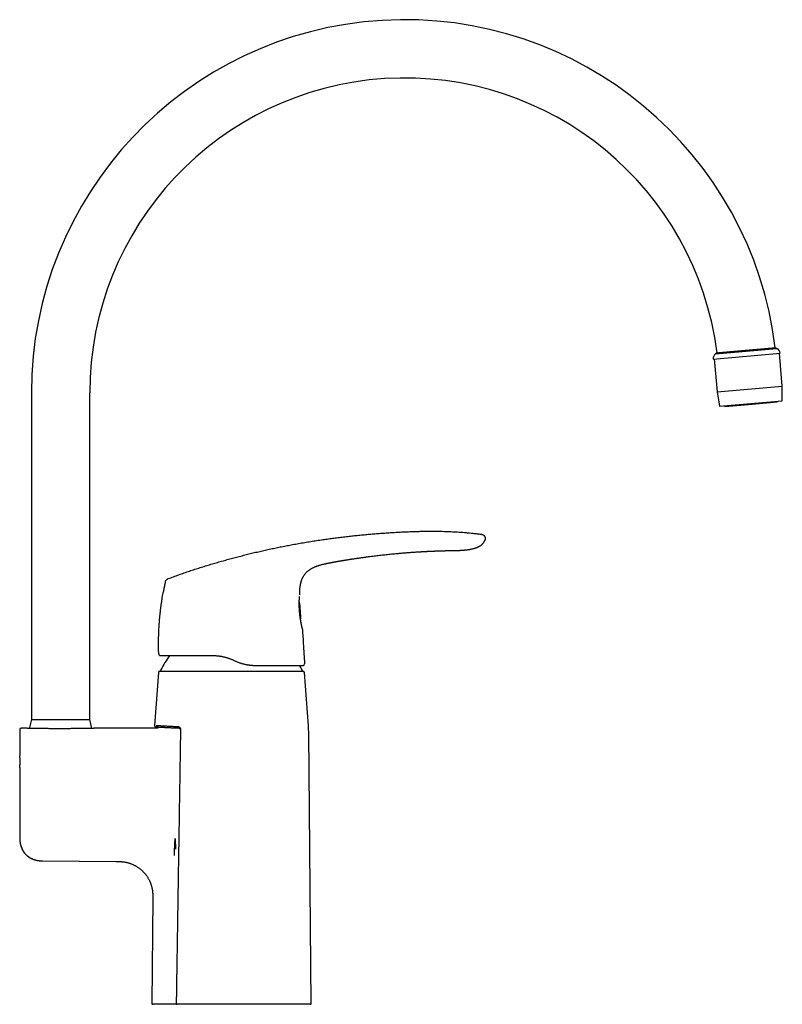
# Model space of a CAD drawing. Header units: millimetres. Extents: x 8 to 820, y 12 to 828.
# Tile 18 of 18: x 558 to 820, y 490 to 828. Entities that reach past the tile are written whole.
import ezdxf

# ---------------------------------------------------------------- set-up
doc = ezdxf.new("R2010")
doc.units = ezdxf.units.MM

msp = doc.modelspace()

# ---------------------------------------------------------------- linework, layer by layer
at = {"color": 7, "linetype": 'Continuous', "lineweight": 30}
for p, q in [((796.14, 711.61), (819.06, 713.61)), ((796.93, 713.39), (817.97, 715.23)), ((797.46, 713.73), (796.93, 713.39)), ((797.46, 713.73), (814.74, 715.24)), ((817.97, 715.23), (817.39, 715.48)), ((819.81, 702.32), (818.83, 713.59)), ((796.44, 711.64), (797.43, 700.36)), ((562.35, 699.99), (562.35, 587.99)), ((582.35, 587.99), (582.35, 699.99)), ((797.43, 700.36), (819.81, 702.32)), ((797.43, 700.36), (798.3, 695.39)), ((819.82, 697.27), (819.81, 702.32)), ((798.3, 695.39), (819.82, 697.27)), ((809.54, 696.02), (800.12, 695.19)), ((818.06, 696.76), (809.54, 696.02)), ((818.06, 696.76), (818.02, 697.12)), ((800.09, 695.55), (800.12, 695.19)), ((717.84, 649.48), (717.81, 649.39)), ((695.42, 645.5), (695.53, 645.5)), ((708.13, 645.95), (708.11, 645.95)), ((665.78, 641.93), (665.78, 641.93)), ((659.69, 640.36), (659.79, 640.41)), ((661.01, 640.84), (661.05, 640.86)), ((608.27, 635.19), (608.28, 635.19)), ((654.37, 630.77), (654.37, 630.76)), ((654.24, 626.02), (654.24, 626.02)), ((654.28, 625.4), (654.27, 625.4)), ((606.04, 610.4), (606.03, 610.4)), ((631.63, 608.32), (632.09, 608.11)), ((655.85, 609.72), (655.99, 607.04)), ((606.42, 604.54), (655.48, 604.54)), ((655.54, 606.52), (655.49, 606.52)), ((605.92, 604.07), (604.57, 585.87)), ((657.33, 585.84), (655.98, 604.07)), ((562.35, 587.99), (561.6, 584.79)), ((562.35, 587.99), (582.35, 587.99)), ((583.07, 584.92), (582.35, 587.99)), ((558.35, 584.44), (558.35, 575.64)), ((560.96, 584.94), (558.85, 584.94)), ((605.42, 584.94), (583.74, 584.94)), ((658.25, 490.59), (657.44, 583.23)), ((558.35, 571.54), (558.35, 547.47)), ((558.35, 547.47), (558.4, 547.47)), ((611.62, 547.12), (611.72, 543.54)), ((565.93, 539.48), (566.28, 539.47)), ((566.28, 539.47), (591.44, 539.25)), ((591.44, 539.25), (591.81, 539.24)), ((603.95, 526.64), (603.63, 490.59)), ((610.96, 490.29), (603.93, 490.29)), ((612.31, 490.29), (611.09, 490.29)), ((657.95, 490.29), (612.35, 490.29))]:
    msp.add_line(p, q, dxfattribs=at)
at = {"color": 7, "linetype": 'Continuous', "lineweight": 30, "flags": 128}
for points in [[(705.61, 645.91), (705.74, 645.91), (705.94, 645.91), (706.13, 645.92), (706.32, 645.92), (706.51, 645.92), (706.68, 645.93), (706.85, 645.93), (707.01, 645.93), (707.15, 645.93), (707.29, 645.94), (707.42, 645.94), (707.53, 645.94), (707.64, 645.94), (707.74, 645.94), (707.82, 645.94), (707.9, 645.94), (707.96, 645.94), (708.02, 645.95), (708.06, 645.95), (708.08, 645.95), (708.1, 645.95), (708.1, 645.95), (708.1, 645.95), (708.1, 645.95), (708.1, 645.95), (708.11, 645.95), (708.11, 645.95), (708.11, 645.95), (708.11, 645.95), (708.11, 645.95), (708.11, 645.95), (708.11, 645.95), (708.11, 645.95), (708.11, 645.95), (708.11, 645.95), (708.11, 645.95), (708.11, 645.95), (708.11, 645.95), (708.11, 645.95), (708.11, 645.95)], [(655.22, 619.29), (655.23, 619.27), (655.23, 619.23)], [(613.49, 584.6), (613.49, 584.58), (613.49, 584.55)]]:
    msp.add_lwpolyline(points, dxfattribs=at)
at = {"color": 7, "linetype": 'Continuous', "lineweight": 30}
for centre, radius, start, end in [((690.35, 699.99), 128, 6.951, 180), ((690.35, 699.99), 108, 7.3125, 180), ((798.14, 711.79), 2, 127.0656, 185.1836), ((817.06, 713.45), 2, 4.8164, 62.9344), ((629.7, 623.5), 25, 356.7418, 11.3681), ((606.53, 610.42), 0.5, 206.6715, 270), ((650.59, 581.04), 50, 144.7255, 151.3951), ((606.42, 604.04), 0.5, 90, 175.7559), ((606.95, 604.84), 0.3, 151.3951, 270), ((611.32, 581.04), 50, 28.6049, 30.6302), ((654.95, 604.84), 0.3, 270, 28.6049), ((655.48, 604.04), 0.5, 4.2441, 90), ((655.49, 607.02), 0.5, 346.5609, 3.1337), ((617.44, 582.88), 40, 0.5, 4.2441), ((603.93, 490.59), 0.3, 179.5, 270), ((657.95, 490.59), 0.3, 270, 0.5)]:
    msp.add_arc(centre, radius, start, end, dxfattribs=at)
for points, knots in [([(797.47, 713.73), (797.47, 713.73), (797.47, 713.73), (797.48, 713.73), (797.49, 713.74), (797.51, 713.74), (797.54, 713.74), (797.58, 713.74), (797.62, 713.75), (797.67, 713.75), (797.72, 713.76), (797.78, 713.76), (797.85, 713.77), (797.93, 713.77), (797.98, 713.78), (798.01, 713.78)], [0, 0, 0, 0, 0.006191, 0.10294, 0.199689, 0.28087, 0.36211, 0.441379, 0.520703, 0.600327, 0.679952, 0.759797, 0.839642, 0.919793, 1, 1, 1, 1]), ([(798.01, 713.78), (798.04, 713.78), (798.1, 713.79), (798.21, 713.8), (798.32, 713.81), (798.43, 713.82), (798.54, 713.83), (798.65, 713.84), (798.76, 713.85), (798.88, 713.86), (798.99, 713.87), (799.11, 713.88), (799.23, 713.89), (799.35, 713.9), (799.48, 713.91), (799.64, 713.92), (799.85, 713.94), (800.11, 713.96), (800.38, 713.99), (800.64, 714.01), (800.9, 714.03), (801.14, 714.05), (801.39, 714.08), (801.63, 714.1), (801.86, 714.12), (802.12, 714.14), (802.42, 714.17), (802.76, 714.2), (803.11, 714.23), (803.44, 714.26), (803.76, 714.28), (804.05, 714.31), (804.35, 714.34), (804.64, 714.36), (804.91, 714.38), (805.21, 714.41), (805.55, 714.44), (805.94, 714.47), (806.33, 714.51), (806.69, 714.54), (807.03, 714.57), (807.35, 714.6), (807.67, 714.63), (807.97, 714.65), (808.25, 714.68), (808.52, 714.7), (808.8, 714.72), (809.08, 714.75), (809.36, 714.77), (809.62, 714.8), (809.87, 714.82), (810.1, 714.84), (810.33, 714.86), (810.54, 714.88), (810.75, 714.9), (810.95, 714.91), (811.15, 714.93), (811.35, 714.95), (811.54, 714.96), (811.79, 714.99), (812.09, 715.01), (812.43, 715.04), (812.76, 715.07), (813.07, 715.1), (813.35, 715.12), (813.6, 715.14), (813.85, 715.17), (814.07, 715.19), (814.28, 715.2), (814.5, 715.22), (814.75, 715.24), (815.01, 715.27), (815.26, 715.29), (815.48, 715.31), (815.68, 715.33), (815.85, 715.34), (816.02, 715.36), (816.17, 715.37), (816.3, 715.38), (816.44, 715.39), (816.58, 715.41), (816.73, 715.42), (816.87, 715.43), (816.98, 715.44), (817.07, 715.45), (817.15, 715.45), (817.22, 715.46), (817.27, 715.47), (817.31, 715.47), (817.35, 715.47), (817.39, 715.48), (817.41, 715.48), (817.41, 715.48), (817.41, 715.48)], [0, 0, 0, 0, 0.0101422, 0.0202844, 0.0304598, 0.0406352, 0.049046, 0.0574568, 0.0658865, 0.0743162, 0.0818947, 0.0894733, 0.0970656, 0.104658, 0.1122865, 0.1199186, 0.1337934, 0.1476682, 0.1616283, 0.1755885, 0.1868716, 0.1981546, 0.2094834, 0.2208122, 0.230318, 0.2398306, 0.2537131, 0.2675956, 0.2815635, 0.2955314, 0.3068207, 0.3181099, 0.3294449, 0.34078, 0.350291, 0.3598089, 0.3736999, 0.3875909, 0.4015675, 0.4155441, 0.4268405, 0.4381368, 0.449479, 0.4608212, 0.4703384, 0.4798623, 0.4900184, 0.5001746, 0.510364, 0.5205534, 0.5289757, 0.537398, 0.5458392, 0.5542805, 0.5618694, 0.5694584, 0.5770611, 0.5846639, 0.5923029, 0.5999455, 0.6138362, 0.6277269, 0.6417033, 0.6556796, 0.666976, 0.6782723, 0.6896146, 0.7009569, 0.7104742, 0.7199983, 0.7338816, 0.7477649, 0.7617337, 0.7757026, 0.786993, 0.7982833, 0.8096196, 0.8209558, 0.830468, 0.8399871, 0.8538621, 0.8677371, 0.8816977, 0.8956582, 0.9069418, 0.9182254, 0.9295548, 0.9408842, 0.9503907, 0.959904, 0.973773, 0.987642, 1, 1, 1, 1]), ([(609.22, 636.28), (609.83, 636.5), (611.06, 636.95), (612.91, 637.61), (614.75, 638.25), (616.6, 638.87), (618.44, 639.48), (620.27, 640.07), (622.09, 640.64), (623.91, 641.19), (625.74, 641.74), (627.59, 642.27), (629.45, 642.79), (631.31, 643.3), (633.18, 643.8), (635.05, 644.28), (636.91, 644.74), (638.78, 645.2), (640.65, 645.63), (642.53, 646.06), (644.4, 646.47), (646.28, 646.86), (648.16, 647.24), (650.04, 647.61), (651.98, 647.98), (653.99, 648.34), (656.06, 648.7), (658.14, 649.04), (660.22, 649.37), (662.23, 649.67), (664.19, 649.94), (666.08, 650.2), (667.97, 650.44), (669.87, 650.67), (671.75, 650.88), (673.63, 651.08), (675.49, 651.27), (677.36, 651.44), (679.25, 651.61), (681.15, 651.76), (683.06, 651.9), (684.97, 652.03), (686.89, 652.15), (688.81, 652.26), (690.73, 652.35), (692.52, 652.42), (694.17, 652.47), (695.67, 652.51), (697.18, 652.54), (698.69, 652.56), (700.09, 652.56), (701.39, 652.55), (702.57, 652.53), (703.76, 652.5), (704.94, 652.47), (706.12, 652.42), (707.3, 652.36), (708.49, 652.29), (709.67, 652.21), (710.84, 652.12), (712.02, 652.02), (713.18, 651.91), (714.33, 651.78), (715.49, 651.65), (716.25, 651.55), (716.64, 651.5)], [0, 0, 0, 0, 0.017941, 0.035846, 0.053717, 0.071553, 0.089358, 0.106815, 0.124244, 0.141646, 0.159023, 0.176729, 0.194412, 0.212073, 0.229712, 0.247332, 0.264934, 0.282519, 0.300089, 0.317644, 0.335187, 0.352717, 0.370238, 0.38775, 0.405254, 0.424501, 0.443741, 0.462977, 0.48221, 0.501442, 0.518887, 0.536333, 0.553781, 0.571233, 0.58869, 0.605839, 0.622995, 0.640158, 0.65733, 0.674861, 0.692405, 0.70996, 0.72753, 0.745111, 0.762702, 0.7803, 0.7941, 0.807901, 0.821703, 0.835502, 0.849299, 0.860136, 0.87097, 0.881802, 0.892629, 0.903453, 0.914274, 0.925091, 0.935905, 0.946716, 0.957526, 0.968143, 0.97876, 0.989379, 1, 1, 1, 1]), ([(708.1, 645.95), (708.21, 645.95), (708.41, 645.95), (708.7, 645.96), (708.98, 645.97), (709.24, 645.98), (709.49, 645.99), (709.72, 646.01), (709.93, 646.02), (710.12, 646.03), (710.29, 646.04), (710.43, 646.06), (710.55, 646.07), (710.67, 646.08), (710.78, 646.08), (710.93, 646.1), (711.12, 646.12), (711.36, 646.14), (711.63, 646.17), (711.92, 646.21), (712.22, 646.25), (712.52, 646.3), (712.84, 646.36), (713.16, 646.42), (713.48, 646.49), (713.81, 646.57), (714.14, 646.66), (714.47, 646.76), (714.73, 646.84), (714.95, 646.92), (715.1, 646.98), (715.26, 647.04), (715.41, 647.11), (715.56, 647.18), (715.71, 647.25), (715.85, 647.33), (715.99, 647.4), (716.14, 647.49), (716.29, 647.59), (716.44, 647.7), (716.6, 647.82), (716.75, 647.95), (716.9, 648.08), (717.04, 648.22), (717.16, 648.36), (717.28, 648.5), (717.4, 648.65), (717.51, 648.82), (717.62, 648.99), (717.71, 649.18), (717.79, 649.34), (717.83, 649.44), (717.84, 649.48)], [0, 0, 0, 0, 0.028508, 0.055516, 0.081024, 0.105033, 0.127543, 0.148192, 0.167397, 0.185156, 0.20147, 0.21348, 0.224565, 0.234787, 0.244947, 0.255281, 0.276089, 0.297568, 0.323312, 0.349954, 0.377491, 0.405921, 0.435245, 0.465057, 0.494416, 0.526547, 0.558099, 0.589093, 0.619537, 0.635248, 0.650787, 0.66615, 0.681332, 0.696332, 0.711686, 0.72563, 0.740367, 0.755902, 0.772243, 0.789406, 0.807402, 0.82622, 0.845845, 0.862115, 0.878883, 0.896139, 0.91388, 0.932101, 0.950805, 0.970002, 0.989709, 1, 1, 1, 1]), ([(716.64, 651.5), (716.67, 651.5), (716.73, 651.49), (716.83, 651.47), (716.93, 651.45), (717.03, 651.41), (717.14, 651.36), (717.24, 651.31), (717.34, 651.24), (717.44, 651.17), (717.53, 651.08), (717.61, 650.99), (717.69, 650.9), (717.75, 650.8), (717.81, 650.69), (717.86, 650.59), (717.9, 650.48), (717.93, 650.37), (717.95, 650.26), (717.96, 650.15), (717.97, 650.04), (717.96, 649.92), (717.94, 649.81), (717.92, 649.7), (717.89, 649.59), (717.86, 649.52), (717.84, 649.48)], [0, 0, 0, 0, 0.035118, 0.071103, 0.108585, 0.147906, 0.189133, 0.232078, 0.276351, 0.321427, 0.366741, 0.411782, 0.456183, 0.499801, 0.542759, 0.585241, 0.627315, 0.668975, 0.710201, 0.751008, 0.791494, 0.831862, 0.872434, 0.913638, 0.955977, 1, 1, 1, 1]), ([(665.78, 641.93), (665.83, 641.94), (665.95, 641.96), (666.12, 641.99), (666.31, 642.02), (666.51, 642.06), (666.72, 642.1), (666.94, 642.14), (667.18, 642.18), (667.42, 642.22), (667.68, 642.26), (667.95, 642.31), (668.23, 642.36), (668.53, 642.41), (668.84, 642.46), (669.16, 642.52), (669.49, 642.57), (669.84, 642.63), (670.21, 642.69), (670.6, 642.75), (671, 642.82), (671.41, 642.88), (671.84, 642.95), (672.28, 643.02), (672.74, 643.09), (673.21, 643.16), (673.71, 643.23), (674.23, 643.31), (674.76, 643.39), (675.31, 643.47), (675.87, 643.54), (676.28, 643.6), (676.54, 643.64), (676.62, 643.65), (676.71, 643.66), (676.8, 643.67), (676.89, 643.68), (676.96, 643.69), (677.12, 643.71), (677.43, 643.76), (678.07, 643.84), (679.21, 643.99), (680.78, 644.18), (682.63, 644.4), (684.48, 644.6), (686.34, 644.78), (687.78, 644.92), (688.79, 645.01), (689.38, 645.06), (689.97, 645.11), (690.55, 645.15), (691.13, 645.2), (691.7, 645.24), (692.25, 645.28), (692.81, 645.33), (693.38, 645.37), (693.95, 645.4), (694.39, 645.43), (694.69, 645.45), (694.87, 645.46), (695.04, 645.47), (695.22, 645.48), (695.36, 645.49), (695.43, 645.5), (695.44, 645.5)], [0, 0, 0, 0, 0.005596, 0.011598, 0.018007, 0.024822, 0.032043, 0.039531, 0.04741, 0.055682, 0.064345, 0.07359, 0.083242, 0.093302, 0.103771, 0.114647, 0.125932, 0.137625, 0.150313, 0.163449, 0.177033, 0.191065, 0.205545, 0.220473, 0.235849, 0.251673, 0.268731, 0.28628, 0.304321, 0.322854, 0.341878, 0.361394, 0.364374, 0.367365, 0.370368, 0.373382, 0.376406, 0.379121, 0.381086, 0.391897, 0.411201, 0.445673, 0.507231, 0.569688, 0.632145, 0.694602, 0.757059, 0.776843, 0.796627, 0.816412, 0.836196, 0.855718, 0.874615, 0.892917, 0.91169, 0.930935, 0.950381, 0.969034, 0.974884, 0.980734, 0.986583, 0.992433, 0.998927, 1, 1, 1, 1]), ([(695.44, 645.5), (695.47, 645.5), (695.54, 645.5), (695.65, 645.51), (695.77, 645.52), (695.87, 645.52), (695.94, 645.53), (696.01, 645.53), (696.07, 645.54), (696.11, 645.54), (696.15, 645.54), (696.19, 645.54), (696.23, 645.54), (696.27, 645.55), (696.32, 645.55), (696.39, 645.55), (696.47, 645.56), (696.55, 645.56), (696.63, 645.57), (696.71, 645.57), (696.77, 645.58), (696.85, 645.58), (696.93, 645.58), (697.02, 645.59), (697.1, 645.59), (697.17, 645.6), (697.23, 645.6), (697.29, 645.6), (697.36, 645.61), (697.44, 645.61), (697.53, 645.62), (697.61, 645.62), (697.7, 645.62), (697.78, 645.63), (697.86, 645.63), (697.95, 645.64), (698.05, 645.64), (698.15, 645.65), (698.25, 645.65), (698.35, 645.66), (698.44, 645.66), (698.54, 645.67), (698.63, 645.67), (698.72, 645.67), (698.83, 645.68), (698.94, 645.69), (699.07, 645.69), (699.18, 645.7), (699.29, 645.7), (699.41, 645.71), (699.52, 645.71), (699.63, 645.72), (699.74, 645.72), (699.83, 645.72), (699.91, 645.73), (699.99, 645.73), (700.08, 645.74), (700.18, 645.74), (700.28, 645.74), (700.38, 645.75), (700.48, 645.75), (700.57, 645.76), (700.67, 645.76), (700.77, 645.76), (700.87, 645.77), (700.96, 645.77), (701.05, 645.77), (701.15, 645.78), (701.26, 645.78), (701.38, 645.79), (701.52, 645.79), (701.67, 645.8), (701.83, 645.8), (701.99, 645.81), (702.16, 645.81), (702.32, 645.82), (702.49, 645.82), (702.64, 645.83), (702.77, 645.83), (702.89, 645.84), (702.99, 645.84), (703.09, 645.84), (703.22, 645.85), (703.36, 645.85), (703.51, 645.86), (703.67, 645.86), (703.83, 645.87), (703.99, 645.87), (704.14, 645.87), (704.3, 645.88), (704.44, 645.88), (704.55, 645.88), (704.65, 645.89), (704.74, 645.89), (704.84, 645.89), (704.93, 645.89), (705.01, 645.9), (705.09, 645.9), (705.15, 645.9), (705.22, 645.9), (705.28, 645.9), (705.33, 645.9), (705.38, 645.9), (705.43, 645.9), (705.49, 645.91), (705.55, 645.91), (705.59, 645.91), (705.61, 645.91)], [0, 0, 0, 0, 0.008611, 0.020307, 0.033202, 0.041343, 0.048941, 0.055507, 0.061039, 0.06562, 0.069126, 0.07233, 0.075975, 0.080062, 0.084966, 0.091011, 0.099326, 0.107616, 0.115475, 0.122699, 0.129288, 0.135454, 0.144509, 0.153134, 0.161762, 0.167392, 0.173189, 0.179175, 0.185892, 0.193576, 0.201922, 0.210808, 0.218884, 0.226425, 0.233551, 0.24314, 0.252373, 0.261717, 0.271499, 0.282035, 0.290445, 0.299762, 0.309603, 0.31828, 0.325755, 0.339299, 0.352174, 0.361682, 0.372645, 0.384171, 0.395025, 0.406578, 0.416207, 0.425082, 0.432922, 0.440303, 0.4489, 0.458546, 0.468199, 0.478384, 0.488215, 0.497024, 0.505228, 0.516137, 0.526039, 0.534149, 0.542705, 0.552206, 0.562682, 0.574131, 0.587849, 0.602742, 0.618689, 0.634246, 0.64898, 0.666239, 0.682211, 0.696901, 0.71043, 0.720547, 0.730241, 0.739914, 0.750887, 0.765962, 0.780846, 0.795892, 0.811725, 0.828023, 0.842701, 0.857997, 0.87459, 0.884881, 0.89439, 0.90471, 0.913751, 0.924124, 0.933441, 0.940604, 0.94828, 0.955337, 0.96285, 0.96831, 0.973371, 0.979064, 0.985345, 0.992274, 1, 1, 1, 1]), ([(705.55, 645.91), (705.55, 645.91), (705.57, 645.91), (705.59, 645.91), (705.61, 645.91)], [0, 0, 0, 0, 0.000565, 1, 1, 1, 1]), ([(663.33, 641.45), (663.49, 641.48), (663.86, 641.56), (664.22, 641.63), (664.43, 641.67)], [0, 0, 0, 0, 0.448789, 1, 1, 1, 1]), ([(663.73, 641.54), (663.72, 641.54), (663.72, 641.53), (663.73, 641.54), (663.74, 641.54), (663.77, 641.54), (663.8, 641.55), (663.85, 641.56), (663.9, 641.57), (663.97, 641.58), (664.05, 641.6), (664.13, 641.62), (664.23, 641.64), (664.35, 641.66), (664.49, 641.69), (664.64, 641.72), (664.79, 641.74), (664.94, 641.77), (665.09, 641.8), (665.23, 641.83), (665.37, 641.85), (665.49, 641.87), (665.57, 641.89), (665.64, 641.9), (665.71, 641.91), (665.75, 641.92), (665.78, 641.93), (665.78, 641.93)], [0, 0, 0, 0, 0.011782, 0.04713, 0.080021, 0.110835, 0.140256, 0.169317, 0.199267, 0.231055, 0.2652, 0.301888, 0.341077, 0.396865, 0.456029, 0.517681, 0.580847, 0.644516, 0.707688, 0.769404, 0.828793, 0.885366, 0.912859, 0.940267, 0.968322, 0.997609, 1, 1, 1, 1]), ([(654.37, 630.77), (654.37, 630.92), (654.37, 631.2), (654.37, 631.62), (654.38, 632.04), (654.4, 632.46), (654.43, 632.89), (654.47, 633.28), (654.52, 633.64), (654.57, 633.97), (654.62, 634.29), (654.69, 634.62), (654.77, 634.94), (654.85, 635.26), (654.95, 635.57), (655.06, 635.88), (655.18, 636.18), (655.31, 636.47), (655.45, 636.76), (655.61, 637.05), (655.78, 637.32), (655.96, 637.59), (656.16, 637.85), (656.36, 638.1), (656.58, 638.34), (656.81, 638.57), (657.05, 638.78), (657.3, 638.99), (657.55, 639.19), (657.81, 639.37), (658.08, 639.54), (658.35, 639.71), (658.62, 639.86), (658.91, 640.01), (659.19, 640.15), (659.49, 640.28), (659.69, 640.36), (659.79, 640.41)], [0, 0, 0, 0, 0.035413, 0.070825, 0.106243, 0.141663, 0.177082, 0.212504, 0.240337, 0.268167, 0.295994, 0.323824, 0.351658, 0.37949, 0.406594, 0.433697, 0.460805, 0.487916, 0.515021, 0.542121, 0.569219, 0.596322, 0.623427, 0.650533, 0.677635, 0.704735, 0.731838, 0.758947, 0.785517, 0.812082, 0.838642, 0.865204, 0.891772, 0.918342, 0.944907, 0.971471, 1, 1, 1, 1]), ([(659.69, 640.36), (659.78, 640.4), (659.96, 640.47), (660.23, 640.58), (660.5, 640.68), (660.78, 640.77), (660.96, 640.83), (661.05, 640.86)], [0, 0, 0, 0, 0.197911, 0.399017, 0.599848, 0.80017, 1, 1, 1, 1]), ([(661.01, 640.84), (661.12, 640.88), (661.4, 640.97), (661.84, 641.09), (662.33, 641.22), (662.66, 641.3), (662.82, 641.34)], [0, 0, 0, 0, 0.193868, 0.46303, 0.732279, 1, 1, 1, 1]), ([(662.81, 641.33), (662.84, 641.34), (662.91, 641.36), (663.01, 641.38), (663.11, 641.4), (663.21, 641.42), (663.3, 641.44), (663.38, 641.46), (663.46, 641.48), (663.55, 641.5), (663.63, 641.51), (663.71, 641.53), (663.79, 641.55), (663.85, 641.56), (663.91, 641.57), (663.95, 641.58), (663.99, 641.59), (664.02, 641.59), (664.03, 641.6), (664.03, 641.6), (664.03, 641.6)], [0, 0, 0, 0, 0.044613, 0.088915, 0.13255, 0.175786, 0.218893, 0.262099, 0.305587, 0.349503, 0.408903, 0.469443, 0.531229, 0.594305, 0.658666, 0.724272, 0.804542, 0.886361, 0.969551, 1, 1, 1, 1]), ([(608.27, 635.19), (608.26, 635.14), (608.23, 634.98), (608.17, 634.73), (608.11, 634.44), (608.05, 634.16), (608, 633.9), (607.95, 633.65), (607.9, 633.42), (607.86, 633.22), (607.82, 633.02), (607.79, 632.84), (607.76, 632.67), (607.73, 632.52), (607.7, 632.38), (607.68, 632.25), (607.65, 632.14), (607.64, 632.03), (607.62, 631.94), (607.6, 631.86), (607.59, 631.79), (607.58, 631.74), (607.57, 631.7), (607.57, 631.68), (607.56, 631.65), (607.56, 631.64), (607.56, 631.64)], [0, 0, 0, 0, 0.043084, 0.126862, 0.206674, 0.282529, 0.354435, 0.4224, 0.482884, 0.539886, 0.59342, 0.643503, 0.690154, 0.73119, 0.769198, 0.804209, 0.836267, 0.865425, 0.891758, 0.915365, 0.936384, 0.955009, 0.967578, 0.979119, 0.989841, 1, 1, 1, 1]), ([(608.27, 635.19), (608.28, 635.21), (608.29, 635.25), (608.31, 635.32), (608.34, 635.4), (608.38, 635.48), (608.43, 635.57), (608.49, 635.66), (608.55, 635.75), (608.63, 635.84), (608.7, 635.92), (608.78, 636), (608.87, 636.07), (608.95, 636.13), (609.02, 636.18), (609.09, 636.22), (609.16, 636.25), (609.2, 636.27), (609.22, 636.28)], [0, 0, 0, 0, 0.042622, 0.089774, 0.144028, 0.205922, 0.274425, 0.347571, 0.423157, 0.499461, 0.575795, 0.651496, 0.724849, 0.793628, 0.855812, 0.910297, 0.957531, 1, 1, 1, 1]), ([(606.03, 610.4), (606.01, 610.79), (605.99, 611.56), (605.97, 612.73), (605.96, 613.89), (605.97, 615.06), (605.99, 616.22), (606.03, 617.36), (606.07, 618.48), (606.13, 619.58), (606.2, 620.68), (606.28, 621.77), (606.37, 622.89), (606.48, 624.02), (606.61, 625.18), (606.75, 626.34), (606.9, 627.49), (607.07, 628.65), (607.24, 629.78), (607.41, 630.77), (607.52, 631.39), (607.56, 631.64)], [0, 0, 0, 0, 0.0545872, 0.1091744, 0.1637616, 0.2183488, 0.272936, 0.3275232, 0.3789911, 0.430459, 0.4819269, 0.5333948, 0.5848626, 0.6394496, 0.6940367, 0.7486238, 0.803211, 0.8577982, 0.9123854, 0.9638533, 1, 1, 1, 1]), ([(654.24, 626.03), (654.23, 626.09), (654.23, 626.22), (654.22, 626.41), (654.21, 626.58), (654.21, 626.75), (654.2, 626.9), (654.2, 627.04), (654.2, 627.18), (654.2, 627.3), (654.2, 627.42), (654.2, 627.53), (654.2, 627.64), (654.2, 627.74), (654.2, 627.86), (654.2, 627.99), (654.2, 628.16), (654.21, 628.35), (654.21, 628.56), (654.22, 628.77), (654.23, 628.96), (654.24, 629.15), (654.25, 629.32), (654.26, 629.48), (654.27, 629.63), (654.28, 629.78), (654.29, 629.91), (654.3, 630.03), (654.31, 630.12), (654.32, 630.18), (654.32, 630.2)], [0, 0, 0, 0, 0.036043, 0.071339, 0.104783, 0.136375, 0.166116, 0.193524, 0.219147, 0.242984, 0.265036, 0.290517, 0.313103, 0.333424, 0.353574, 0.38523, 0.416877, 0.464816, 0.512768, 0.560871, 0.609163, 0.657659, 0.706648, 0.749545, 0.794204, 0.840622, 0.888807, 0.927913, 0.968119, 1, 1, 1, 1]), ([(654.28, 625.39), (654.27, 625.42), (654.27, 625.47), (654.26, 625.55), (654.26, 625.65), (654.25, 625.76), (654.24, 625.89), (654.24, 625.98), (654.24, 626.03)], [0, 0, 0, 0, 0.099918, 0.236909, 0.395211, 0.574988, 0.776477, 1, 1, 1, 1]), ([(655.23, 619.26), (655.23, 619.26), (655.23, 619.26), (655.23, 619.28), (655.22, 619.3), (655.22, 619.33), (655.21, 619.36), (655.2, 619.4), (655.18, 619.46), (655.17, 619.53), (655.15, 619.62), (655.12, 619.71), (655.1, 619.82), (655.08, 619.93), (655.05, 620.05), (655.02, 620.18), (654.99, 620.31), (654.96, 620.46), (654.93, 620.61), (654.9, 620.76), (654.87, 620.93), (654.83, 621.11), (654.79, 621.32), (654.75, 621.55), (654.71, 621.79), (654.67, 622.04), (654.62, 622.29), (654.58, 622.56), (654.55, 622.83), (654.51, 623.11), (654.47, 623.39), (654.43, 623.68), (654.4, 623.97), (654.37, 624.24), (654.35, 624.5), (654.33, 624.74), (654.31, 624.98), (654.29, 625.2), (654.28, 625.34), (654.28, 625.4)], [0, 0, 0, 0, 0.018744, 0.037649, 0.056944, 0.076862, 0.097635, 0.119413, 0.146238, 0.174103, 0.202779, 0.232032, 0.258925, 0.285914, 0.312808, 0.339445, 0.365803, 0.391912, 0.417805, 0.443513, 0.469069, 0.494506, 0.526191, 0.557837, 0.589526, 0.621291, 0.653134, 0.68505, 0.717037, 0.749085, 0.781187, 0.813332, 0.845512, 0.877717, 0.903495, 0.929283, 0.955081, 0.980888, 1, 1, 1, 1]), ([(655.23, 619.26), (655.23, 619.26), (655.23, 619.23), (655.23, 619.23), (655.23, 619.23)], [0, 0, 0, 0, 0.277574, 1, 1, 1, 1]), ([(655.23, 619.23), (655.29, 618.44), (655.41, 616.85), (655.56, 614.48), (655.71, 612.1), (655.8, 610.51), (655.85, 609.72)], [0, 0, 0, 0, 0.25, 0.5, 0.75, 1, 1, 1, 1]), ([(606.03, 610.4), (606.03, 610.38), (606.03, 610.33), (606.05, 610.26), (606.07, 610.21), (606.08, 610.19)], [0, 0, 0, 0, 0.331081, 0.66457, 1, 1, 1, 1]), ([(606.31, 609.97), (606.31, 609.97), (606.33, 609.96), (606.34, 609.95), (606.37, 609.94), (606.39, 609.93), (606.42, 609.93), (606.44, 609.92), (606.46, 609.92), (606.48, 609.92), (606.48, 609.92)], [0, 0, 0, 0, 0.0148977, 0.0991383, 0.2006831, 0.3208713, 0.4604892, 0.6200229, 0.799788, 1, 1, 1, 1]), ([(606.53, 609.92), (606.53, 609.92), (606.53, 609.92), (606.56, 609.92), (606.6, 609.92), (606.65, 609.92), (606.72, 609.92), (606.81, 609.92), (606.91, 609.92), (607.02, 609.92), (607.14, 609.92), (607.28, 609.92), (607.43, 609.92), (607.59, 609.92), (607.76, 609.92), (607.94, 609.92), (608.13, 609.92), (608.33, 609.92), (608.55, 609.92), (608.77, 609.92), (609.01, 609.92), (609.26, 609.92), (609.52, 609.92), (609.8, 609.92), (610.1, 609.92), (610.41, 609.92), (610.74, 609.92), (611.07, 609.92), (611.41, 609.92), (611.76, 609.92), (612.11, 609.92), (612.47, 609.92), (612.85, 609.92), (613.23, 609.92), (613.62, 609.92), (614.03, 609.92), (614.44, 609.92), (614.88, 609.92), (615.32, 609.92), (615.78, 609.92), (616.25, 609.92), (616.72, 609.92), (617.2, 609.92), (617.67, 609.92), (618.15, 609.92), (618.63, 609.92), (619.11, 609.92), (619.61, 609.92), (620.11, 609.92), (620.61, 609.92), (621.13, 609.92), (621.67, 609.92), (622.21, 609.92), (622.77, 609.92), (623.32, 609.92), (623.88, 609.92), (624.26, 609.92), (624.45, 609.92)], [0, 0, 0, 0, 0.01223, 0.032507, 0.052746, 0.072962, 0.093166, 0.113371, 0.133598, 0.152094, 0.170545, 0.18896, 0.207349, 0.225723, 0.244092, 0.26176, 0.279373, 0.29694, 0.314471, 0.331975, 0.349461, 0.36694, 0.384632, 0.403151, 0.421623, 0.44006, 0.458472, 0.476872, 0.495272, 0.512868, 0.530465, 0.548072, 0.565699, 0.583357, 0.601055, 0.618804, 0.636407, 0.654813, 0.673227, 0.691658, 0.710118, 0.728618, 0.747167, 0.764812, 0.782444, 0.800072, 0.817707, 0.835357, 0.85303, 0.870736, 0.888502, 0.907095, 0.92567, 0.944238, 0.962808, 0.981392, 1, 1, 1, 1]), ([(624.45, 609.92), (624.58, 609.92), (624.84, 609.91), (625.23, 609.9), (625.63, 609.88), (626.02, 609.84), (626.31, 609.82), (626.47, 609.79), (626.5, 609.79)], [0, 0, 0, 0, 0.191204, 0.383049, 0.575594, 0.768895, 0.963008, 1, 1, 1, 1]), ([(626.5, 609.79), (626.5, 609.79), (626.63, 609.78), (626.9, 609.74), (627.31, 609.67), (627.71, 609.6), (628.11, 609.52), (628.51, 609.42), (628.92, 609.32), (629.26, 609.22), (629.47, 609.16), (629.55, 609.13)], [0, 0, 0, 0, 0.001268, 0.13236, 0.263272, 0.394038, 0.52469, 0.65763, 0.790514, 0.923373, 1, 1, 1, 1]), ([(629.55, 609.13), (629.58, 609.12), (629.74, 609.07), (630.04, 608.97), (630.44, 608.83), (630.84, 608.67), (631.24, 608.5), (631.5, 608.38), (631.63, 608.32)], [0, 0, 0, 0, 0.042608, 0.234329, 0.42384, 0.614594, 0.806634, 1, 1, 1, 1]), ([(632.09, 608.11), (632.23, 608.05), (632.49, 607.93), (632.9, 607.76), (633.3, 607.6), (633.71, 607.45), (633.99, 607.36), (634.15, 607.31), (634.17, 607.3)], [0, 0, 0, 0, 0.197222, 0.393288, 0.588252, 0.782165, 0.975082, 1, 1, 1, 1]), ([(634.17, 607.3), (634.25, 607.28), (634.46, 607.21), (634.81, 607.12), (635.2, 607.01), (635.59, 606.92), (635.99, 606.84), (636.39, 606.76), (636.79, 606.7), (637.08, 606.66), (637.24, 606.64), (637.26, 606.64)], [0, 0, 0, 0, 0.081331, 0.208053, 0.33477, 0.461506, 0.590591, 0.719745, 0.848998, 0.978384, 1, 1, 1, 1]), ([(637.26, 606.64), (637.28, 606.63), (637.44, 606.61), (637.73, 606.59), (638.12, 606.55), (638.51, 606.53), (638.89, 606.52), (639.15, 606.52), (639.28, 606.52)], [0, 0, 0, 0, 0.034367, 0.231049, 0.423782, 0.616144, 0.808196, 1, 1, 1, 1]), ([(639.28, 606.52), (639.46, 606.52), (639.84, 606.52), (640.39, 606.52), (640.94, 606.52), (641.48, 606.52), (642.02, 606.52), (642.55, 606.52), (643.06, 606.52), (643.54, 606.52), (644.01, 606.52), (644.46, 606.52), (644.91, 606.52), (645.36, 606.52), (645.81, 606.52), (646.26, 606.52), (646.72, 606.52), (647.17, 606.52), (647.61, 606.52), (648.04, 606.52), (648.46, 606.52), (648.86, 606.52), (649.24, 606.52), (649.59, 606.52), (649.94, 606.52), (650.28, 606.52), (650.61, 606.52), (650.95, 606.52), (651.28, 606.52), (651.61, 606.52), (651.92, 606.52), (652.23, 606.52), (652.52, 606.52), (652.8, 606.52), (653.06, 606.52), (653.3, 606.52), (653.52, 606.52), (653.73, 606.52), (653.93, 606.52), (654.12, 606.52), (654.29, 606.52), (654.46, 606.52), (654.6, 606.52), (654.74, 606.52), (654.87, 606.52), (654.98, 606.52), (655.08, 606.52), (655.18, 606.52), (655.26, 606.52), (655.33, 606.52), (655.39, 606.52), (655.44, 606.52), (655.47, 606.52), (655.49, 606.52), (655.49, 606.52), (655.49, 606.52)], [0, 0, 0, 0, 0.020056, 0.040104, 0.060154, 0.080221, 0.100315, 0.120449, 0.140443, 0.158709, 0.176974, 0.195246, 0.213534, 0.231847, 0.250193, 0.27011, 0.29001, 0.309904, 0.329804, 0.349721, 0.369665, 0.389638, 0.407927, 0.426199, 0.444463, 0.462729, 0.481004, 0.499298, 0.519305, 0.539288, 0.559258, 0.579226, 0.599204, 0.619204, 0.639277, 0.657655, 0.675998, 0.694315, 0.712616, 0.730909, 0.749203, 0.766844, 0.784432, 0.801974, 0.81948, 0.836956, 0.854413, 0.871857, 0.889545, 0.908059, 0.926517, 0.94493, 0.963307, 0.981661, 1, 1, 1, 1]), ([(655.54, 606.52), (655.55, 606.52), (655.56, 606.52), (655.57, 606.52), (655.59, 606.53), (655.61, 606.53), (655.63, 606.53), (655.64, 606.54), (655.65, 606.54), (655.67, 606.55), (655.68, 606.55), (655.7, 606.56), (655.72, 606.57), (655.74, 606.58), (655.76, 606.6), (655.78, 606.61), (655.8, 606.62), (655.82, 606.64), (655.83, 606.65), (655.85, 606.67), (655.87, 606.69), (655.89, 606.71), (655.91, 606.74), (655.93, 606.78), (655.95, 606.81), (655.97, 606.85), (655.97, 606.88), (655.98, 606.89)], [0, 0, 0, 0, 0.088739, 0.166539, 0.233486, 0.289727, 0.335525, 0.359071, 0.378961, 0.395573, 0.409562, 0.422006, 0.441626, 0.464587, 0.481791, 0.500291, 0.519642, 0.540385, 0.563014, 0.58791, 0.615362, 0.645582, 0.700061, 0.76249, 0.833167, 0.912291, 1, 1, 1, 1]), ([(558.85, 584.94), (558.83, 584.94), (558.79, 584.94), (558.74, 584.92), (558.69, 584.91), (558.64, 584.89), (558.61, 584.87), (558.57, 584.85), (558.55, 584.84), (558.52, 584.81), (558.49, 584.78), (558.45, 584.74), (558.42, 584.69), (558.39, 584.63), (558.37, 584.57), (558.35, 584.51), (558.35, 584.46), (558.35, 584.44)], [0, 0, 0, 0, 0.0764397, 0.1486421, 0.2154935, 0.2760843, 0.3297194, 0.3759047, 0.414315, 0.4499648, 0.5098785, 0.5842131, 0.6722443, 0.7464536, 0.826658, 0.911654, 1, 1, 1, 1]), ([(583.74, 584.94), (583.74, 584.94), (583.77, 584.94), (583.63, 584.93), (583.3, 584.93), (582.78, 584.92), (582.08, 584.9), (581.22, 584.89), (580.2, 584.87), (579.05, 584.85), (577.77, 584.84), (576.42, 584.83), (575, 584.82), (573.54, 584.81), (572.07, 584.81), (570.59, 584.81), (569.13, 584.82), (567.73, 584.83), (566.4, 584.84), (565.19, 584.86), (564.1, 584.88), (563.14, 584.89), (562.33, 584.91), (561.69, 584.92), (561.24, 584.93), (561.01, 584.94), (560.94, 584.94), (560.95, 584.94), (560.96, 584.94)], [0, 0, 0, 0, 0.007891, 0.049277, 0.091426, 0.1336, 0.175093, 0.216649, 0.258092, 0.299575, 0.341821, 0.383825, 0.42517, 0.466557, 0.507882, 0.549253, 0.591367, 0.633562, 0.674974, 0.716314, 0.757767, 0.799133, 0.841136, 0.883347, 0.924841, 0.966367, 0.997541, 1, 1, 1, 1]), ([(604.57, 585.87), (604.57, 585.85), (604.57, 585.82), (604.58, 585.76), (604.59, 585.72), (604.61, 585.67), (604.63, 585.63), (604.66, 585.59), (604.69, 585.56), (604.73, 585.52), (604.78, 585.49), (604.83, 585.47), (604.88, 585.45), (604.91, 585.45), (604.93, 585.45)], [0, 0, 0, 0, 0.091933, 0.179381, 0.260614, 0.334225, 0.418733, 0.487001, 0.551426, 0.649519, 0.748557, 0.822374, 0.906804, 1, 1, 1, 1]), ([(604.93, 585.45), (604.93, 585.45), (604.93, 585.45), (604.94, 585.44), (604.96, 585.44), (604.97, 585.44), (604.99, 585.44), (605.01, 585.44), (605.04, 585.44), (605.06, 585.44), (605.09, 585.44), (605.12, 585.43), (605.15, 585.43), (605.18, 585.43), (605.21, 585.43), (605.24, 585.43), (605.28, 585.43), (605.31, 585.42), (605.33, 585.42), (605.36, 585.42), (605.39, 585.42), (605.42, 585.42), (605.45, 585.42), (605.49, 585.41), (605.54, 585.41), (605.61, 585.41), (605.72, 585.4), (605.85, 585.39), (605.99, 585.38), (606.15, 585.38), (606.31, 585.37), (606.49, 585.36), (606.67, 585.35), (606.88, 585.34), (607.1, 585.32), (607.34, 585.31), (607.6, 585.3), (607.85, 585.29), (608.08, 585.27), (608.29, 585.26), (608.51, 585.25), (608.68, 585.24), (608.8, 585.24), (608.88, 585.23), (608.95, 585.23), (609.03, 585.23), (609.11, 585.22), (609.2, 585.22), (609.29, 585.21), (609.4, 585.21), (609.51, 585.2), (609.64, 585.2), (609.78, 585.19), (609.93, 585.18), (610.09, 585.18), (610.25, 585.17), (610.43, 585.16), (610.63, 585.15), (610.83, 585.14), (611.05, 585.13), (611.28, 585.12), (611.51, 585.11), (611.76, 585.1), (612.01, 585.09), (612.28, 585.08), (612.55, 585.07), (612.75, 585.06), (612.84, 585.06)], [0, 0, 0, 0, 0.017384, 0.034222, 0.050506, 0.066231, 0.08139, 0.095725, 0.109506, 0.122732, 0.135399, 0.147747, 0.15951, 0.170687, 0.181276, 0.191279, 0.200693, 0.20952, 0.21776, 0.225444, 0.233011, 0.240606, 0.248226, 0.255873, 0.263547, 0.284793, 0.306251, 0.331408, 0.356827, 0.382279, 0.407734, 0.433204, 0.4587, 0.48423, 0.5127, 0.54117, 0.569629, 0.598066, 0.619972, 0.641249, 0.661895, 0.681912, 0.688892, 0.695793, 0.702613, 0.709356, 0.71643, 0.724133, 0.732464, 0.741424, 0.751484, 0.762234, 0.773673, 0.785802, 0.798619, 0.812126, 0.826322, 0.841206, 0.856778, 0.873039, 0.889987, 0.907622, 0.924878, 0.942744, 0.96122, 0.980306, 1, 1, 1, 1]), ([(612.59, 585.45), (612.35, 585.46), (611.88, 585.48), (611.22, 585.51), (610.61, 585.54), (610.04, 585.57), (609.52, 585.59), (609.03, 585.62), (608.57, 585.64), (608.14, 585.67), (607.74, 585.69), (607.38, 585.71), (607.05, 585.73), (606.76, 585.74), (606.49, 585.76), (606.25, 585.77), (606.04, 585.79), (605.86, 585.8), (605.7, 585.81), (605.56, 585.82), (605.45, 585.82), (605.35, 585.83), (605.27, 585.83), (605.21, 585.84), (605.16, 585.84), (605.15, 585.84)], [0, 0, 0, 0, 0.064438, 0.126869, 0.187285, 0.245681, 0.302052, 0.356393, 0.408699, 0.463882, 0.516597, 0.56684, 0.614612, 0.659912, 0.705233, 0.74769, 0.787317, 0.824145, 0.858198, 0.889491, 0.916476, 0.941021, 0.963124, 0.982785, 1, 1, 1, 1]), ([(605.91, 585.39), (605.91, 585.37), (605.91, 585.33), (605.89, 585.28), (605.87, 585.23), (605.85, 585.19), (605.83, 585.15), (605.8, 585.12), (605.78, 585.09), (605.74, 585.06), (605.7, 585.03), (605.65, 585), (605.6, 584.97), (605.54, 584.95), (605.48, 584.94), (605.44, 584.94), (605.42, 584.94)], [0, 0, 0, 0, 0.077242, 0.14984, 0.216794, 0.277298, 0.346896, 0.403009, 0.450278, 0.509789, 0.583638, 0.671202, 0.745181, 0.825389, 0.910761, 1, 1, 1, 1]), ([(613.49, 584.55), (613.49, 584.54), (613.48, 584.35), (613.48, 583.97), (613.47, 583.41), (613.46, 582.87), (613.45, 582.34), (613.44, 581.83), (613.44, 581.33), (613.43, 580.85), (613.42, 580.38), (613.41, 579.92), (613.41, 579.47), (613.4, 579.03), (613.39, 578.61), (613.38, 578.2), (613.38, 577.81), (613.37, 577.42), (613.37, 577.05), (613.36, 576.7), (613.36, 576.36), (613.35, 576.03), (613.34, 575.72), (613.34, 575.41), (613.34, 575.13), (613.33, 574.88), (613.33, 574.63), (613.32, 574.4), (613.32, 574.17), (613.32, 573.94), (613.31, 573.47), (613.3, 572.76), (613.28, 571.8), (613.27, 570.84), (613.25, 569.86), (613.24, 568.88), (613.17, 564.68), (613.01, 554.49), (612.72, 536.59), (612.48, 521.12), (612.34, 511.75), (612.32, 510.2), (612.31, 509.55), (612.3, 508.9), (612.29, 508.22), (612.28, 507.52), (612.27, 506.78), (612.25, 506.07), (612.24, 505.37), (612.23, 504.69), (612.23, 504.17), (612.22, 503.8), (612.22, 503.59), (612.21, 503.36), (612.21, 503.12), (612.21, 502.87), (612.2, 502.61), (612.2, 502.34), (612.19, 502.07), (612.19, 501.78), (612.18, 501.49), (612.18, 501.17), (612.17, 500.83), (612.17, 500.46), (612.16, 500.08), (612.16, 499.68), (612.15, 499.27), (612.14, 498.85), (612.14, 498.41), (612.13, 497.96), (612.12, 497.5), (612.12, 497.02), (612.11, 496.53), (612.1, 496.02), (612.09, 495.5), (612.09, 494.97), (612.08, 494.42), (612.07, 493.85), (612.06, 493.26), (612.05, 492.64), (612.04, 492.01), (612.03, 491.36), (612.02, 490.89), (612.02, 490.63), (612.02, 490.59)], [0, 0, 0, 0, 0.000213, 0.006283, 0.012208, 0.01799, 0.023627, 0.029024, 0.034281, 0.0394, 0.04438, 0.049318, 0.054111, 0.05876, 0.063264, 0.067624, 0.071839, 0.075909, 0.079834, 0.083615, 0.087251, 0.090743, 0.09409, 0.097292, 0.100349, 0.103025, 0.105579, 0.108035, 0.110488, 0.112946, 0.115412, 0.125481, 0.135653, 0.145929, 0.156308, 0.166791, 0.177336, 0.290327, 0.492095, 0.748891, 0.784324, 0.791285, 0.798245, 0.805177, 0.811994, 0.819951, 0.827738, 0.835352, 0.842796, 0.850068, 0.857169, 0.859367, 0.861662, 0.864089, 0.866648, 0.869339, 0.872162, 0.874946, 0.877847, 0.880865, 0.884001, 0.887254, 0.891025, 0.894941, 0.899004, 0.903213, 0.907569, 0.912071, 0.91672, 0.921515, 0.926456, 0.931544, 0.936778, 0.942159, 0.947686, 0.95336, 0.95918, 0.965147, 0.971554, 0.978123, 0.984852, 0.991742, 0.998792, 1, 1, 1, 1]), ([(613.55, 584.59), (613.55, 584.61), (613.56, 584.66), (613.56, 584.72), (613.55, 584.78), (613.54, 584.83), (613.52, 584.87), (613.51, 584.89), (613.5, 584.92), (613.49, 584.94), (613.48, 584.96), (613.47, 584.98), (613.45, 585.01), (613.41, 585.06), (613.36, 585.12), (613.31, 585.17), (613.26, 585.21), (613.2, 585.25), (613.14, 585.29), (613.06, 585.33), (612.98, 585.36), (612.9, 585.39), (612.82, 585.42), (612.73, 585.43), (612.66, 585.44), (612.61, 585.44), (612.59, 585.45)], [0, 0, 0, 0, 0.038656, 0.075389, 0.110388, 0.143585, 0.161604, 0.178818, 0.195151, 0.210536, 0.224917, 0.238265, 0.250554, 0.303057, 0.354633, 0.404882, 0.453419, 0.499974, 0.556202, 0.616645, 0.681296, 0.750109, 0.819134, 0.883872, 0.94419, 1, 1, 1, 1]), ([(612.85, 585.06), (612.86, 585.06), (612.89, 585.05), (612.92, 585.05), (612.95, 585.05), (612.97, 585.04), (612.99, 585.04), (613.01, 585.04), (613.03, 585.03), (613.05, 585.03), (613.07, 585.02), (613.09, 585.01), (613.12, 585.01), (613.14, 585), (613.17, 584.99), (613.19, 584.98), (613.21, 584.97), (613.23, 584.96), (613.25, 584.95), (613.27, 584.94), (613.3, 584.92), (613.32, 584.9), (613.35, 584.88), (613.37, 584.86), (613.4, 584.84), (613.41, 584.82), (613.43, 584.8), (613.45, 584.78), (613.46, 584.76), (613.47, 584.75), (613.47, 584.74), (613.48, 584.73), (613.48, 584.71), (613.49, 584.69), (613.5, 584.67), (613.5, 584.64), (613.5, 584.62), (613.49, 584.6)], [0, 0, 0, 0, 0.0515356, 0.0951172, 0.1300124, 0.1557425, 0.1800686, 0.2009516, 0.2268854, 0.2571873, 0.2829766, 0.3027028, 0.3330384, 0.370671, 0.405413, 0.4362128, 0.4617453, 0.4815899, 0.5044695, 0.5482305, 0.5824888, 0.6131847, 0.6572307, 0.6935037, 0.729659, 0.7605407, 0.7889871, 0.8183607, 0.8533029, 0.869596, 0.8828119, 0.8931956, 0.9057608, 0.9235324, 0.9451112, 0.9700959, 1, 1, 1, 1]), ([(613.49, 584.55), (613.49, 584.55), (613.49, 584.55), (613.5, 584.55), (613.52, 584.55), (613.53, 584.55), (613.54, 584.54)], [0, 0, 0, 0, 0.185138, 0.461986, 0.734617, 1, 1, 1, 1]), ([(613.54, 584.54), (613.54, 584.55), (613.55, 584.57), (613.55, 584.58), (613.55, 584.59)], [0, 0, 0, 0, 0.56, 1, 1, 1, 1]), ([(613.6, 583.23), (613.59, 583.48), (613.57, 583.91), (613.55, 584.35), (613.54, 584.54)], [0, 0, 0, 0, 0.560001, 1, 1, 1, 1]), ([(558.35, 571.54), (558.35, 571.54), (558.35, 571.54), (558.35, 571.56), (558.36, 571.58), (558.36, 571.59), (558.36, 571.61), (558.36, 571.62), (558.36, 571.63), (558.37, 571.64), (558.37, 571.66), (558.37, 571.68), (558.37, 571.7), (558.38, 571.73), (558.38, 571.77), (558.39, 571.82), (558.4, 571.88), (558.41, 571.95), (558.42, 572.04), (558.43, 572.14), (558.44, 572.24), (558.45, 572.34), (558.45, 572.44), (558.46, 572.52), (558.47, 572.58), (558.47, 572.61), (558.47, 572.65), (558.47, 572.68), (558.47, 572.71), (558.48, 572.74), (558.48, 572.77), (558.48, 572.84), (558.49, 572.96), (558.49, 573.12), (558.5, 573.27), (558.5, 573.43), (558.5, 573.58), (558.5, 573.73), (558.5, 573.88), (558.5, 574.01), (558.49, 574.12), (558.49, 574.19), (558.49, 574.24), (558.49, 574.27), (558.48, 574.3), (558.48, 574.32), (558.48, 574.35), (558.48, 574.39), (558.47, 574.47), (558.47, 574.57), (558.46, 574.68), (558.45, 574.79), (558.44, 574.92), (558.43, 575.03), (558.42, 575.13), (558.41, 575.22), (558.4, 575.29), (558.39, 575.34), (558.39, 575.37), (558.39, 575.39), (558.38, 575.41), (558.38, 575.43), (558.38, 575.44), (558.38, 575.46), (558.37, 575.47), (558.37, 575.5), (558.37, 575.54), (558.36, 575.58), (558.35, 575.62), (558.35, 575.63), (558.35, 575.64), (558.35, 575.64), (558.35, 575.64)], [0, 0, 0, 0, 0.02233, 0.045112, 0.068348, 0.075282, 0.082256, 0.08927, 0.096324, 0.103417, 0.11055, 0.117723, 0.124937, 0.138056, 0.152755, 0.169033, 0.18689, 0.206327, 0.227343, 0.249938, 0.272302, 0.293083, 0.312281, 0.329895, 0.336383, 0.342626, 0.348625, 0.354379, 0.35989, 0.365155, 0.370177, 0.374954, 0.401003, 0.426523, 0.451518, 0.47599, 0.499942, 0.522085, 0.54477, 0.568, 0.583633, 0.599505, 0.603702, 0.607916, 0.612146, 0.616392, 0.620655, 0.624934, 0.640028, 0.657413, 0.67709, 0.699059, 0.723319, 0.74987, 0.772183, 0.792926, 0.812099, 0.829701, 0.836188, 0.842432, 0.848433, 0.854192, 0.859709, 0.864984, 0.870016, 0.874805, 0.901025, 0.926628, 0.951618, 0.975998, 0.999769, 1, 1, 1, 1]), ([(558.35, 547.47), (558.36, 547.24), (558.36, 546.77), (558.43, 546.08), (558.54, 545.41), (558.7, 544.76), (558.89, 544.13), (559.07, 543.73), (559.16, 543.54)], [0, 0, 0, 0, 0.174169, 0.345344, 0.513431, 0.678452, 0.840552, 1, 1, 1, 1]), ([(558.36, 547.47), (558.36, 547.35), (558.37, 547.11), (558.38, 546.76), (558.41, 546.43), (558.44, 546.1), (558.49, 545.79), (558.54, 545.49), (558.6, 545.21), (558.66, 544.94), (558.74, 544.68), (558.81, 544.43), (558.9, 544.19), (558.98, 543.96), (559.07, 543.74), (559.17, 543.54), (559.26, 543.34), (559.35, 543.16), (559.45, 542.99), (559.56, 542.82), (559.67, 542.64), (559.8, 542.46), (559.92, 542.29), (560.04, 542.14), (560.16, 541.99), (560.28, 541.86), (560.42, 541.7), (560.59, 541.53), (560.78, 541.35), (560.99, 541.18), (561.2, 541.01), (561.42, 540.85), (561.65, 540.7), (561.88, 540.57), (562.11, 540.43), (562.36, 540.31), (562.6, 540.2), (562.87, 540.09), (563.14, 539.98), (563.42, 539.89), (563.7, 539.81), (563.97, 539.74), (564.22, 539.68), (564.46, 539.64), (564.7, 539.59), (564.94, 539.56), (565.18, 539.53), (565.4, 539.51), (565.6, 539.49), (565.75, 539.48), (565.86, 539.48), (565.93, 539.48), (566, 539.47), (566.06, 539.47), (566.12, 539.47), (566.17, 539.47), (566.21, 539.47), (566.23, 539.47), (566.24, 539.47)], [0, 0, 0, 0, 0.0282748, 0.0556367, 0.0820965, 0.1076669, 0.1323626, 0.1557818, 0.1783892, 0.200202, 0.2212377, 0.2418755, 0.2617442, 0.280862, 0.2992462, 0.3169132, 0.3335819, 0.3495877, 0.3649432, 0.3796602, 0.3978364, 0.414973, 0.4310869, 0.446192, 0.4605181, 0.4748848, 0.4893739, 0.509874, 0.5306413, 0.5516935, 0.573049, 0.5947274, 0.6152698, 0.6361274, 0.657317, 0.678855, 0.7003263, 0.7213196, 0.7454425, 0.7688873, 0.7916412, 0.8136894, 0.8331068, 0.8520734, 0.8711825, 0.8904932, 0.9100065, 0.9263839, 0.942229, 0.9573079, 0.9627624, 0.9681019, 0.9733044, 0.978593, 0.9842118, 0.990355, 0.9971631, 1, 1, 1, 1]), ([(611.41, 541.36), (611.42, 542), (611.45, 543.27), (611.53, 545.19), (611.59, 546.48), (611.62, 547.12)], [0, 0, 0, 0, 0.331898, 0.664657, 1, 1, 1, 1]), ([(559.16, 543.54), (559.2, 543.45), (559.29, 543.27), (559.43, 543.01), (559.59, 542.75), (559.75, 542.51), (559.92, 542.27), (560.1, 542.04), (560.29, 541.83), (560.49, 541.62), (560.7, 541.42), (560.92, 541.23), (561.15, 541.04), (561.39, 540.87), (561.63, 540.71), (561.89, 540.55), (562.15, 540.41), (562.42, 540.27), (562.7, 540.15), (562.98, 540.04), (563.27, 539.94), (563.57, 539.84), (563.87, 539.76), (564.18, 539.69), (564.43, 539.64), (564.59, 539.61), (564.64, 539.61)], [0, 0, 0, 0, 0.042649, 0.085041, 0.127206, 0.169179, 0.210997, 0.251954, 0.292838, 0.333685, 0.374536, 0.416266, 0.458081, 0.500022, 0.542128, 0.584434, 0.626975, 0.669783, 0.712885, 0.756307, 0.800069, 0.84419, 0.888685, 0.933563, 0.978832, 1, 1, 1, 1]), ([(591.79, 539.25), (591.84, 539.24), (591.95, 539.24), (592.1, 539.24), (592.23, 539.24), (592.34, 539.24), (592.41, 539.24), (592.45, 539.24)], [0, 0, 0, 0, 0.249689, 0.499927, 0.666508, 0.832843, 1, 1, 1, 1]), ([(592.23, 539.24), (592.36, 539.24), (592.63, 539.24), (593.03, 539.23), (593.42, 539.2), (593.81, 539.16), (594.2, 539.11), (594.58, 539.05), (594.97, 538.97), (595.35, 538.87), (595.73, 538.77), (596.11, 538.65), (596.49, 538.51), (596.86, 538.37), (597.22, 538.21), (597.58, 538.04), (597.94, 537.85), (598.28, 537.66), (598.62, 537.45), (598.96, 537.23), (599.28, 537), (599.6, 536.76), (599.9, 536.52), (600.18, 536.27), (600.45, 536.02), (600.7, 535.76), (600.95, 535.5), (601.2, 535.22), (601.44, 534.93), (601.67, 534.63), (601.91, 534.3), (602.13, 533.97), (602.34, 533.64), (602.54, 533.29), (602.72, 532.94), (602.89, 532.59), (603.04, 532.25), (603.18, 531.91), (603.31, 531.57), (603.42, 531.22), (603.53, 530.87), (603.62, 530.52), (603.71, 530.16), (603.78, 529.81), (603.84, 529.45), (603.89, 529.08), (603.92, 528.72), (603.95, 528.38), (603.96, 528.07), (603.96, 527.78), (603.95, 527.5), (603.95, 527.21), (603.95, 526.92), (603.95, 526.73), (603.95, 526.64)], [0, 0, 0, 0, 0.020461, 0.040937, 0.061412, 0.081521, 0.10163, 0.12174, 0.14185, 0.162371, 0.182892, 0.203412, 0.223931, 0.24445, 0.264968, 0.285487, 0.306006, 0.326526, 0.347046, 0.367566, 0.388086, 0.408606, 0.429124, 0.447932, 0.466739, 0.485545, 0.504351, 0.523158, 0.541965, 0.562484, 0.583004, 0.603524, 0.624044, 0.644564, 0.665084, 0.685603, 0.704412, 0.723222, 0.742031, 0.760841, 0.779652, 0.798463, 0.817274, 0.836084, 0.854894, 0.873703, 0.892512, 0.911327, 0.926105, 0.940877, 0.955653, 0.970435, 0.985218, 1, 1, 1, 1]), ([(610.96, 490.29), (610.93, 490.29), (610.87, 490.3), (610.8, 490.37), (610.75, 490.47), (610.74, 490.55), (610.74, 490.59)], [0, 0, 0, 0, 0.249999, 0.499999, 0.75, 1, 1, 1, 1]), ([(611.09, 490.29), (611.09, 490.29), (611.07, 490.29), (611.05, 490.29), (611.03, 490.29), (611, 490.29), (610.98, 490.29), (610.96, 490.29)], [0, 0, 0, 0, 0.137582, 0.279698, 0.421989, 0.5617, 1, 1, 1, 1]), ([(612.02, 490.59), (612.02, 490.58), (612.02, 490.56), (612.03, 490.51), (612.04, 490.47), (612.06, 490.43), (612.08, 490.41), (612.1, 490.38), (612.12, 490.36), (612.15, 490.34), (612.18, 490.32), (612.21, 490.31), (612.25, 490.3), (612.28, 490.29), (612.31, 490.29), (612.32, 490.29)], [0, 0, 0, 0, 0.0727775, 0.1431249, 0.2729643, 0.3495232, 0.4166867, 0.4746176, 0.5382803, 0.6131181, 0.6983524, 0.7683239, 0.8425874, 0.9201766, 1, 1, 1, 1]), ([(612.35, 490.29), (612.34, 490.29), (612.33, 490.29), (612.32, 490.29), (612.32, 490.29), (612.32, 490.29)], [0, 0, 0, 0, 0.486757, 0.973461, 1, 1, 1, 1])]:
    msp.add_open_spline(points, degree=3, knots=knots, dxfattribs=at)

doc.saveas('drawing.dxf')
